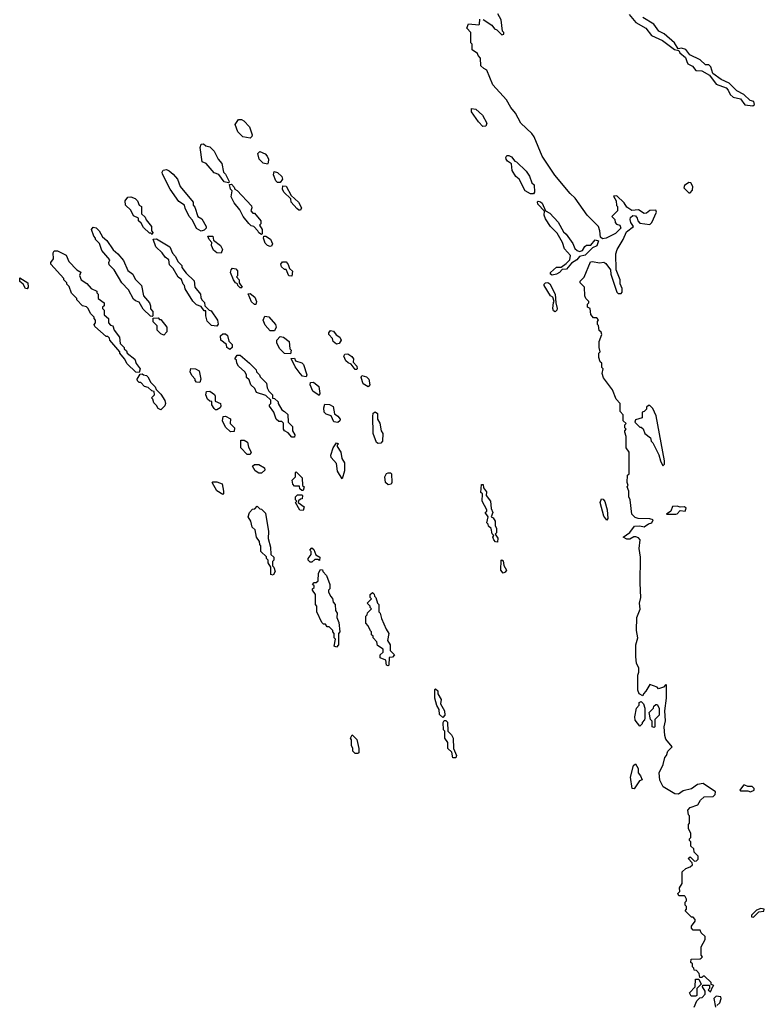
# Model space of a CAD drawing. Extents: x 2701205 to 2963787, y 496209 to 720276.
# Tile 118 of 154: x 2795373 to 2800550, y 703964 to 710815. Entities that reach past the tile are written whole.
import ezdxf

# ---------------------------------------------------------------- set-up
doc = ezdxf.new("R2010")
doc.units = 0

msp = doc.modelspace()

# ---------------------------------------------------------------- linework, layer by layer
at = {"layer": '0CON05XD'}
for points in [[(2798595, 710817.5), (2798656.4, 710776.4), (2798675, 710752.5), (2798690, 710745), (2798725, 710710), (2798740, 710715), (2798740, 710725), (2798730, 710735), (2798720, 710815), (2798697.5, 710855)], [(2799610.3, 710850.3), (2799656.7, 710795), (2799726.9, 710756.9), (2799766.7, 710705), (2799841.2, 710671.2), (2799925, 710607.5), (2799955, 710600), (2799963.3, 710585), (2800002.3, 710552.3), (2800010.8, 710525), (2800017.3, 710507.3), (2800051.7, 710491.7), (2800075, 710461.2), (2800115, 710458.8), (2800168, 710428), (2800215, 710366.2), (2800285, 710340), (2800300, 710325), (2800313.3, 710295), (2800333.3, 710275), (2800385, 710263.3), (2800415, 710222.5), (2800470, 710215), (2800482.5, 710225), (2800476.7, 710245), (2800451.7, 710251.7), (2800407.5, 710295), (2800359.2, 710319.2), (2800305, 710373.3), (2800249.2, 710399.2), (2800191.2, 710441.2), (2800177.6, 710487.6), (2800165, 710501.2), (2800140.5, 710500.5), (2800105, 710536.2), (2800031.2, 710571.2), (2800005, 710608.8), (2799975, 710616.2), (2799951.7, 710611.7), (2799926.7, 710655), (2799855, 710716), (2799815.8, 710735.8), (2799781.2, 710785), (2799705, 710830)], [(2799401.7, 708651.7), (2799397, 708687), (2799390, 708695), (2799390, 708715), (2799397, 708727), (2799385, 708740), (2799361.7, 708741.7), (2799343, 708763), (2799340, 708805), (2799320, 708815), (2799320, 708835), (2799330, 708845), (2799330, 708855), (2799310, 708875), (2799303, 708893), (2799300, 708955), (2799270, 708985), (2799270, 708995), (2799297, 709023), (2799340.7, 709129.3), (2799355, 709132.5), (2799405, 709122.5), (2799435, 709127.5), (2799449.3, 709119.3), (2799480, 709075), (2799482.5, 709045), (2799525, 708920), (2799535, 708910), (2799555, 708910), (2799561.7, 708918.3), (2799562.5, 708945), (2799548.3, 708978.3), (2799547.5, 709005), (2799520, 709075), (2799517.5, 709185), (2799527.5, 709215), (2799570, 709285), (2799591.7, 709338.3), (2799640, 709375), (2799623, 709403), (2799616.7, 709425), (2799620.5, 709439.5), (2799635, 709453.3), (2799655, 709450), (2799666.7, 709435), (2799670, 709415), (2799685, 709400), (2799755, 709390), (2799767, 709403), (2799800, 709475), (2799795, 709490), (2799755, 709486.7), (2799730.7, 709469.3), (2799715, 709466.7), (2799675, 709492.5), (2799628.3, 709488.3), (2799595, 709510), (2799575, 709540), (2799525, 709590), (2799501.7, 709588.3), (2799520, 709555), (2799523, 709523), (2799530, 709515), (2799530, 709485), (2799490, 709445), (2799510, 709425), (2799513, 709403), (2799521.7, 709391.7), (2799546.4, 709386.4), (2799552.5, 709365), (2799515, 709327.5), (2799450, 709295), (2799425, 709291.2), (2799411.2, 709301.2), (2799407.5, 709345), (2799397.5, 709375), (2799317.5, 709455), (2799234.1, 709574.1), (2799200, 709605), (2799093.9, 709733.9), (2799006.7, 709865), (2798950.7, 710000.7), (2798935, 710022.5), (2798857.5, 710095), (2798820, 710165), (2798787.5, 710205), (2798758.3, 710258.3), (2798661.7, 710361.7), (2798620, 710465), (2798600, 710475), (2798580, 710495), (2798577, 710547), (2798560, 710565), (2798555, 710580), (2798520, 710605), (2798520, 710645), (2798510, 710655), (2798510, 710725), (2798482.5, 710755), (2798493, 710787), (2798565, 710780), (2798570, 710785), (2798571.7, 710818.3)], [(2798593, 710073), (2798562, 710105), (2798514, 710175), (2798514, 710196), (2798545, 710193.3), (2798591.2, 710151.2), (2798621.2, 710095), (2798615, 710073.3), (2798593, 710073)], [(2796975, 709990), (2796925, 710000), (2796890, 710035), (2796872.5, 710085), (2796895, 710120), (2796915, 710120), (2796930.7, 710110.7), (2796970.7, 710070.7), (2796990, 710015), (2796988.3, 710001.7), (2796975, 709990)], [(2796825, 709680), (2796795, 709687.5), (2796758.3, 709738.3), (2796725, 709750), (2796670, 709815), (2796642.5, 709825), (2796627.5, 709925), (2796635, 709950), (2796651.7, 709951.7), (2796668.3, 709938.3), (2796695, 709930), (2796725, 709900), (2796752.5, 709845), (2796777.5, 709815), (2796790, 709755), (2796805, 709740), (2796827.5, 709695), (2796830, 709685), (2796825, 709680)], [(2797095, 709810), (2797065, 709817.5), (2797037.5, 709845), (2797030, 709885), (2797043, 709897), (2797080.7, 709880.7), (2797093.3, 709865), (2797103.3, 709845), (2797101.7, 709818.3), (2797095, 709810)], [(2798945, 709602.5), (2798925, 709602.5), (2798887.5, 709625), (2798846, 709706), (2798822.9, 709722.9), (2798796.7, 709765), (2798792.5, 709812.5), (2798765, 709830), (2798756.2, 709845), (2798753.3, 709856.7), (2798760.7, 709869.3), (2798775, 709870), (2798791.7, 709861.7), (2798815, 709830), (2798826.4, 709826.4), (2798895, 709760), (2798916.7, 709726.7), (2798935, 709680), (2798950, 709665), (2798952.5, 709615), (2798945, 709602.5)], [(2796635, 709342.5), (2796603.3, 709363.3), (2796575, 709420), (2796552.5, 709445), (2796523, 709503), (2796520, 709525), (2796480.7, 709550.7), (2796420, 709635), (2796365, 709740), (2796363.3, 709755), (2796371.7, 709768.3), (2796395, 709772.5), (2796413.6, 709763.6), (2796439.3, 709739.3), (2796470, 709705), (2796490, 709655), (2796580, 709545), (2796580, 709525), (2796591.7, 709511.7), (2796612.5, 709445), (2796639.3, 709429.3), (2796670, 709375), (2796670, 709365), (2796655, 709350), (2796635, 709342.5)], [(2797185, 709682.5), (2797165, 709682.5), (2797153.9, 709693.9), (2797137.5, 709735), (2797141.7, 709758.3), (2797165, 709752.5), (2797196.7, 709725), (2797200, 709705), (2797185, 709682.5)], [(2797055, 709320), (2797035, 709332.5), (2797030, 709345), (2797000, 709375), (2796981.7, 709381.7), (2796966.1, 709396.1), (2796927.5, 709445), (2796903, 709493), (2796865, 709540), (2796843, 709583), (2796850, 709625), (2796840, 709635), (2796831.7, 709668.3), (2796845, 709670), (2796865, 709650), (2796870, 709635), (2796885, 709627.5), (2796985, 709520), (2796987.5, 709505), (2796980, 709485), (2796995, 709470), (2797005, 709470), (2797050, 709415), (2797050, 709395), (2797040, 709385), (2797060, 709355), (2797060, 709325), (2797055, 709320)], [(2797325, 709490), (2797315, 709490), (2797300.7, 709500.7), (2797260, 709545), (2797258.3, 709568.3), (2797210, 709615), (2797200, 709635), (2797201.7, 709658.3), (2797226.4, 709656.4), (2797261.7, 709591.7), (2797312.5, 709545), (2797332.5, 709505), (2797325, 709490)], [(2800035, 709610), (2800051.7, 709628.3), (2800052.5, 709655), (2800039.3, 709679.3), (2800025, 709682.5), (2799995, 709662.5), (2799990, 709645), (2800025, 709610), (2800035, 709610)], [(2796295, 709320), (2796285, 709330), (2796275, 709330), (2796235, 709370), (2796218.3, 709398.3), (2796200, 709415), (2796200, 709435), (2796165, 709450), (2796145, 709490), (2796110, 709525), (2796107.5, 709555), (2796125, 709580), (2796145, 709582.5), (2796175, 709570), (2796192.5, 709555), (2796203.6, 709523.6), (2796220, 709515), (2796220, 709465), (2796245, 709440), (2796251.7, 709421.7), (2796290, 709375), (2796290, 709345), (2796300, 709335), (2796295, 709320)], [(2799075, 709036.7), (2799062.5, 709045), (2799063.3, 709055), (2799105, 709092), (2799137, 709093), (2799171.7, 709118.3), (2799197.5, 709145), (2799202.5, 709175), (2799161.1, 709221.1), (2799146.2, 709265), (2799110.7, 709330.7), (2799063.3, 709375), (2799028.8, 709428.8), (2799018.8, 709455), (2799021.7, 709481.7), (2798975, 709532.5), (2798973.3, 709546.7), (2798978.3, 709551.7), (2798995, 709547.5), (2799005, 709537.5), (2799030, 709485), (2799059.5, 709469.5), (2799116.4, 709406.4), (2799155, 709340), (2799173.6, 709323.6), (2799218.3, 709258.3), (2799233.9, 709223.9), (2799249.3, 709209.3), (2799265, 709203.3), (2799285, 709210), (2799302.9, 709237.1), (2799315, 709246.2), (2799345, 709246.7), (2799375, 709282.5), (2799396.4, 709276.4), (2799385, 709241.2), (2799355, 709227.5), (2799305, 709177.5), (2799265, 709166.7), (2799246.8, 709143.2), (2799210, 709120), (2799175, 709078.8), (2799145, 709077.5), (2799126.2, 709055), (2799105, 709044), (2799075, 709036.7)], [(2796295, 708750), (2796281.7, 708751.7), (2796230.7, 708800.7), (2796205, 708850), (2796178.3, 708858.3), (2796165, 708870), (2796130, 708935), (2796083.6, 708983.6), (2796030, 709075), (2795995, 709110), (2795992.5, 709125), (2796000, 709145), (2795945, 709210), (2795927, 709257), (2795900, 709285), (2795900, 709295), (2795888.3, 709308.3), (2795873.3, 709355), (2795885, 709372.5), (2795905, 709367.5), (2795926.4, 709346.4), (2795950, 709305), (2795979.3, 709279.3), (2796023.6, 709213.6), (2796056.4, 709186.4), (2796095, 709140), (2796125, 709070), (2796160, 709045), (2796175, 709010), (2796220, 708965), (2796233, 708893), (2796276.1, 708846.1), (2796283.3, 708825), (2796282.5, 708802.5), (2796300, 708785), (2796300, 708755), (2796295, 708750)], [(2796745, 708682.5), (2796707.5, 708687.5), (2796677, 708717), (2796666.7, 708755), (2796668.3, 708788.3), (2796655, 708790), (2796635, 708820), (2796601.7, 708831.7), (2796577, 708857), (2796523, 708943), (2796520, 708965), (2796510, 708975), (2796498.3, 709008.3), (2796475, 709022.5), (2796440, 709085), (2796415, 709110), (2796410, 709145), (2796383.6, 709163.6), (2796363, 709193), (2796320, 709235), (2796301.7, 709288.3), (2796325, 709290), (2796417.5, 709235), (2796435, 709190), (2796455, 709170), (2796475, 709130), (2796500, 709105), (2796501.7, 709091.7), (2796531.7, 709051.7), (2796587, 708997), (2796590, 708955), (2796630, 708905), (2796633, 708883), (2796640, 708865), (2796657, 708847), (2796660, 708825), (2796690, 708795), (2796705, 708790), (2796747.5, 708725), (2796753, 708697), (2796745, 708682.5)], [(2796775, 709190), (2796745, 709192.5), (2796721.7, 709211.7), (2796707.5, 709245), (2796710, 709265), (2796690, 709285), (2796681.7, 709308.3), (2796715, 709310), (2796721.7, 709281.7), (2796770, 709245), (2796782.5, 709215), (2796775, 709190)], [(2797115, 709236.7), (2797095, 709243.3), (2797079.5, 709259.5), (2797067.5, 709295), (2797071.7, 709308.3), (2797085, 709310), (2797118, 709288), (2797130, 709255), (2797125, 709240), (2797115, 709236.7)], [(2796205, 708360), (2796181.7, 708361.7), (2796120.7, 708420.7), (2796102.5, 708455), (2796070, 708495), (2796070, 708505), (2796000, 708585), (2795998.3, 708598.3), (2795985, 708610), (2795975, 708610), (2795895, 708680), (2795890, 708695), (2795900, 708705), (2795900, 708725), (2795890, 708735), (2795890, 708745), (2795865, 708770), (2795850, 708805), (2795836.7, 708816.7), (2795810, 708825), (2795770, 708865), (2795770, 708875), (2795733, 708913), (2795718.3, 708958.3), (2795700, 708975), (2795700, 708985), (2795680, 709005), (2795680, 709015), (2795590, 709115), (2795590, 709125), (2795609.3, 709150.7), (2795607, 709193), (2795613.9, 709206.1), (2795636.4, 709206.4), (2795696.4, 709176.4), (2795715, 709132.5), (2795770, 709075), (2795798.3, 709058.3), (2795790, 709035), (2795800, 709005), (2795839.3, 708979.3), (2795870, 708945), (2795910, 708925), (2795910, 708915), (2795920, 708905), (2795920, 708875), (2795960, 708845), (2795960, 708825), (2795950, 708815), (2795950, 708805), (2795960, 708795), (2795961.7, 708761.7), (2795990, 708735), (2795990, 708705), (2796005, 708690), (2796020, 708685), (2796030, 708655), (2796067, 708607), (2796071.7, 708561.7), (2796100, 708535), (2796100, 708525), (2796115, 708510), (2796120, 708495), (2796173.6, 708453.6), (2796183, 708423), (2796210, 708385), (2796205, 708360)], [(2796915, 708950), (2796905, 708950), (2796890, 708965), (2796888.3, 708978.3), (2796873.6, 708983.6), (2796860, 709005), (2796840, 709055), (2796842.5, 709075), (2796853, 709087), (2796875, 709082.5), (2796887, 709067), (2796887.5, 709032.5), (2796880, 709025), (2796900, 709005), (2796900, 708985), (2796920, 708955), (2796915, 708950)], [(2797265, 709030), (2797244, 709034), (2797226.4, 709076.4), (2797215, 709077.5), (2797193.3, 709095), (2797190, 709115), (2797199.3, 709130.7), (2797225, 709130), (2797240.7, 709110.7), (2797250, 709085), (2797270, 709065), (2797265, 709030)], [(2795425, 708942.5), (2795413.3, 708945), (2795397.5, 708975), (2795373.4, 708993.4), (2795375, 709020), (2795430, 708985), (2795432.5, 708955), (2795425, 708942.5)], [(2799095, 708782.5), (2799085, 708790), (2799080, 708805), (2799083.6, 708846.4), (2799090, 708855), (2799080, 708885), (2799064.2, 708894.2), (2799020, 708965), (2799020, 708975), (2799030, 708985), (2799045, 708986.2), (2799058.1, 708978.1), (2799096.4, 708906.4), (2799100, 708845), (2799110, 708805), (2799107, 708793), (2799095, 708782.5)], [(2797015, 708832.5), (2797005, 708832.5), (2796985, 708852.5), (2796961.7, 708908.3), (2796975, 708910), (2797007.5, 708885), (2797020, 708855), (2797015, 708832.5)], [(2796375, 708620), (2796355, 708630), (2796330, 708655), (2796330, 708685), (2796301.7, 708711.7), (2796301.7, 708738.3), (2796335, 708740), (2796345, 708730), (2796355, 708730), (2796396.1, 708676.1), (2796397, 708643), (2796375, 708620)], [(2797145, 708650), (2797115, 708650), (2797079.3, 708689.3), (2797066.7, 708725), (2797077.5, 708752.5), (2797105, 708746.7), (2797152.5, 708695), (2797157.5, 708675), (2797145, 708650)], [(2796835, 708520), (2796812.5, 708535), (2796810, 708555), (2796772.5, 708585), (2796770, 708615), (2796785, 708630), (2796805, 708630), (2796818.3, 708618.3), (2796828.3, 708578.3), (2796850, 708555), (2796850, 708535), (2796835, 708520)], [(2797255, 708490), (2797215, 708492.5), (2797182.5, 708525), (2797160, 708565), (2797160, 708585), (2797185, 708610), (2797207, 708607), (2797247.5, 708575), (2797252.5, 708525), (2797260, 708515), (2797255, 708490)], [(2797575, 708557.5), (2797552.5, 708575), (2797547, 708597), (2797522.5, 708625), (2797523, 708637), (2797535, 708652.5), (2797555, 708647.5), (2797573.3, 708623.3), (2797600, 708605), (2797607.5, 708585), (2797595, 708562.5), (2797575, 708557.5)], [(2800062.5, 703945), (2800081.7, 703988.3), (2800101.7, 704008.3), (2800118.3, 704011.7), (2800140, 704035), (2800140, 704055), (2800120, 704085), (2800121.7, 704098.3), (2800168.3, 704098.3), (2800170, 704075), (2800160, 704065), (2800175, 704050), (2800191.7, 704088.3), (2800200, 704095), (2800181.7, 704101.7), (2800180, 704115), (2800135, 704160), (2800125, 704160), (2800115, 704150), (2800101.7, 704151.7), (2800098.3, 704178.3), (2800078.3, 704198.3), (2800061.7, 704201.7), (2800060, 704215), (2800050, 704225), (2800050, 704245), (2800040, 704255), (2800041.7, 704278.3), (2800105, 704280), (2800110, 704285), (2800120, 704295), (2800110, 704305), (2800110, 704365), (2800140, 704415), (2800140, 704435), (2800111.7, 704461.7), (2800105, 704480), (2800055, 704480), (2800043, 704493), (2800043, 704507), (2800068.3, 704541.7), (2800070, 704555), (2800055, 704570), (2800045, 704570), (2800000, 704615), (2800010, 704625), (2800010, 704645), (2800000, 704655), (2800000, 704675), (2800010, 704685), (2800010, 704695), (2800000, 704715), (2799995, 704720), (2799955, 704720), (2799950, 704735), (2799961.7, 704748.3), (2799960, 704775), (2799980, 704805), (2799980, 704885), (2800005, 704910), (2800035, 704920), (2800050, 704935), (2800048.3, 704948.3), (2800021.7, 704978.3), (2800035, 704990), (2800065, 704960), (2800078.3, 704961.7), (2800090, 704975), (2800090, 704995), (2800061.7, 705021.7), (2800060, 705045), (2800040, 705065), (2800040, 705095), (2800030, 705105), (2800030, 705115), (2800040, 705125), (2800040, 705155), (2800022.5, 705185), (2800022.5, 705215), (2800030, 705225), (2800030, 705275), (2800023, 705283), (2800017.5, 705315), (2800035, 705332.5), (2800088.3, 705351.7), (2800107.5, 705385), (2800132.3, 705407.7), (2800195, 705410), (2800207.5, 705425), (2800211.7, 705441.7), (2800125, 705500), (2800085, 705492.5), (2800045, 705463.3), (2799985, 705450), (2799953.6, 705426.4), (2799928.3, 705428.3), (2799847, 705477), (2799823, 705523), (2799820, 705575), (2799847, 705633), (2799858.3, 705681.7), (2799870, 705695), (2799880, 705725), (2799910, 705755), (2799865, 705810), (2799857.5, 705835), (2799853.3, 705895), (2799863, 705937), (2799857.5, 706005), (2799870, 706095), (2799870, 706185), (2799865, 706190), (2799848.3, 706171.7), (2799815, 706160), (2799805, 706170), (2799755, 706190), (2799727, 706143), (2799710, 706125), (2799705, 706110), (2799680, 706125), (2799670.7, 706150.7), (2799670, 706255), (2799677.5, 706275), (2799677.5, 706305), (2799662.5, 706335), (2799657.5, 706385), (2799657.5, 706465), (2799670, 706515), (2799662.5, 706565), (2799663.3, 706655), (2799686.4, 706713.6), (2799683.3, 706755), (2799692.5, 706795), (2799686.2, 706895), (2799690, 707075), (2799680, 707135), (2799687.5, 707195), (2799675, 707210), (2799656.4, 707216.4), (2799643.6, 707216.4), (2799615, 707200), (2799595, 707200), (2799570, 707215), (2799615, 707246.7), (2799648.8, 707291.2), (2799685, 707294.2), (2799715, 707286.2), (2799745, 707308), (2799767.5, 707315), (2799777.5, 707335), (2799755, 707341.2), (2799673.6, 707343.6), (2799651.7, 707351.7), (2799630, 707375), (2799617.5, 707475), (2799607.5, 707495), (2799607.5, 707535), (2799597.5, 707565), (2799602.5, 707575), (2799597.5, 707595), (2799600, 707645), (2799610, 707655), (2799610, 707805), (2799590, 707835), (2799590, 707915), (2799580, 707945), (2799580, 707955), (2799590, 707965), (2799580, 707975), (2799580, 707995), (2799590, 708005), (2799570, 708025), (2799570, 708065), (2799548.3, 708088.3), (2799547.5, 708145), (2799520, 708175), (2799495, 708240), (2799433, 708323), (2799423, 708353), (2799430, 708385), (2799420, 708395), (2799420, 708425), (2799410, 708435), (2799400, 708465), (2799400, 708495), (2799410, 708505), (2799402.5, 708535), (2799402.5, 708575), (2799420, 708625), (2799415, 708640), (2799401.7, 708651.7)], [(2797285, 707910), (2797265, 707910), (2797240, 707940), (2797213.6, 707953.6), (2797207.5, 707965), (2797208.3, 708008.3), (2797195, 708020), (2797175, 708020), (2797156.4, 708036.4), (2797140, 708085), (2797110, 708125), (2797110, 708135), (2797120, 708145), (2797118.3, 708168.3), (2797085, 708200), (2797020.7, 708220.7), (2797008.3, 708248.3), (2796980, 708275), (2796968.3, 708308.3), (2796950, 708325), (2796950, 708345), (2796937.5, 708365), (2796893.6, 708403.6), (2796882.5, 708425), (2796880, 708445), (2796870, 708455), (2796885, 708480), (2796905, 708480), (2796970, 708425), (2797018.3, 708378.3), (2797020, 708365), (2797040, 708345), (2797045, 708330), (2797090, 708285), (2797093, 708253), (2797105, 708230), (2797130, 708205), (2797131.7, 708181.7), (2797145, 708180), (2797170, 708155), (2797170, 708145), (2797195, 708100), (2797215, 708090), (2797237, 708067), (2797240, 708015), (2797270, 707985), (2797270, 707955), (2797287, 707927), (2797285, 707910)], [(2797365, 708330), (2797340, 708335), (2797323.6, 708353.6), (2797289.3, 708399.3), (2797261.7, 708458.3), (2797285, 708460), (2797291.7, 708441.7), (2797335, 708426.7), (2797346.4, 708416.4), (2797370, 708345), (2797365, 708330)], [(2797715, 708380), (2797705, 708380), (2797677.5, 708417.5), (2797656.4, 708426.4), (2797641.7, 708441.7), (2797627.5, 708475), (2797633.3, 708486.7), (2797655, 708490), (2797682.3, 708472.3), (2797693.3, 708455), (2797692.5, 708432.5), (2797717.5, 708405), (2797720, 708385), (2797715, 708380)], [(2796625, 708290), (2796603.3, 708293.3), (2796592.5, 708305), (2796592.5, 708315), (2796569.3, 708339.3), (2796557.5, 708365), (2796563, 708387), (2796595, 708386.7), (2796620.7, 708370.7), (2796632.5, 708315), (2796625, 708290)], [(2796355, 708100), (2796335, 708110), (2796325, 708130), (2796305, 708150), (2796300, 708175), (2796290, 708185), (2796310, 708205), (2796308.3, 708228.3), (2796291.7, 708231.7), (2796267, 708257), (2796241.7, 708261.7), (2796215, 708290), (2796205, 708290), (2796191.7, 708301.7), (2796190, 708315), (2796211.7, 708348.3), (2796225, 708350), (2796233, 708343), (2796255, 708340), (2796265, 708330), (2796285, 708290), (2796315, 708260), (2796321.7, 708241.7), (2796355, 708210), (2796382.5, 708165), (2796387.5, 708145), (2796381.7, 708128.3), (2796355, 708100)], [(2797795, 708260), (2797761.7, 708281.7), (2797747.5, 708325), (2797751.7, 708338.3), (2797785, 708330), (2797800, 708315), (2797807.5, 708275), (2797795, 708260)], [(2797455, 708200), (2797411.2, 708231.2), (2797393.3, 708275), (2797395, 708290), (2797415, 708292.5), (2797453.6, 708263.6), (2797460, 708215), (2797455, 708200)], [(2796745, 708100), (2796735, 708100), (2796725, 708110), (2796710, 708135), (2796708.3, 708158.3), (2796695, 708160), (2796680, 708175), (2796667.5, 708205), (2796671.7, 708228.3), (2796695, 708230), (2796726.7, 708206.7), (2796732.5, 708195), (2796731.7, 708161.7), (2796770, 708145), (2796772.5, 708125), (2796766.7, 708113.3), (2796745, 708100)], [(2797585, 708012.5), (2797557, 708017), (2797538.3, 708058.3), (2797505, 708070), (2797490, 708085), (2797487.5, 708115), (2797495, 708140), (2797527, 708137), (2797553, 708123), (2797563, 708073), (2797585, 708057.5), (2797602.5, 708035), (2797600, 708025), (2797585, 708012.5)], [(2799845, 707710), (2799857, 707723), (2799856.7, 707745), (2799799.3, 708059.3), (2799775, 708110), (2799755, 708130), (2799745, 708130), (2799731.7, 708118.3), (2799730, 708105), (2799715, 708090), (2799700, 708085), (2799700, 708045), (2799655, 708030), (2799650, 708015), (2799685, 707980), (2799695, 707980), (2799708.3, 707968.3), (2799720, 707935), (2799760, 707905), (2799763, 707883), (2799775, 707870), (2799817, 707787), (2799827.5, 707745), (2799845, 707710)], [(2796838.3, 707948.3), (2796805, 707980), (2796782.5, 708025), (2796787, 708053), (2796805, 708057.5), (2796838.3, 708038.3), (2796837.5, 708005), (2796866.7, 707975), (2796865, 707950), (2796838.3, 707948.3)], [(2797865, 707866.7), (2797853.6, 707873.6), (2797830, 707935), (2797827.5, 708055), (2797831.7, 708078.3), (2797845, 708087.5), (2797860, 708075), (2797860, 708035), (2797877, 708007), (2797887.5, 707955), (2797897.5, 707935), (2797896.4, 707883.6), (2797885, 707867.5), (2797865, 707866.7)], [(2796975, 707790), (2796955, 707790), (2796910, 707835), (2796910, 707890), (2796935, 707890), (2796957.5, 707875), (2796965, 707840), (2796982.5, 707805), (2796975, 707790)], [(2797615, 707620), (2797583, 707673), (2797577, 707727), (2797538.3, 707768.3), (2797537.5, 707785), (2797552.5, 707835), (2797575, 707870), (2797590, 707865), (2797580, 707855), (2797580, 707845), (2797607, 707807), (2797613, 707763), (2797631.7, 707731.7), (2797632.5, 707675), (2797615, 707620)], [(2797055, 707660), (2797035, 707660), (2797010, 707675), (2796991.7, 707708.3), (2797005, 707720), (2797035, 707720), (2797076.4, 707696.4), (2797078.3, 707681.7), (2797055, 707660)], [(2797345, 707540), (2797335, 707540), (2797321.7, 707551.7), (2797318.3, 707568.3), (2797285, 707570), (2797273, 707583), (2797268.3, 707611.7), (2797290, 707635), (2797290, 707665), (2797295, 707670), (2797337, 707627), (2797340, 707575), (2797350, 707565), (2797345, 707540)], [(2797935, 707577.5), (2797917.5, 707595), (2797912.5, 707635), (2797923.6, 707656.4), (2797935, 707662.5), (2797951.7, 707661.7), (2797957.5, 707655), (2797960, 707595), (2797955, 707582.5), (2797935, 707577.5)], [(2796785, 707512.5), (2796745, 707537.5), (2796712.5, 707595), (2796715, 707600), (2796745, 707600), (2796780, 707585), (2796790, 707535), (2796790, 707515), (2796785, 707512.5)], [(2798695, 707180), (2798681.7, 707181.7), (2798670, 707195), (2798662.5, 707215), (2798670, 707225), (2798658.3, 707238.3), (2798650, 707275), (2798631.7, 707291.7), (2798630, 707305), (2798620, 707315), (2798630, 707355), (2798610, 707385), (2798620, 707395), (2798620, 707405), (2798587.5, 707465), (2798590, 707515), (2798580, 707525), (2798585, 707580), (2798595, 707580), (2798598.3, 707558.3), (2798619.3, 707529.3), (2798617.5, 707505), (2798646.2, 707465), (2798650, 707415), (2798662.5, 707385), (2798650, 707355), (2798665, 707350), (2798680, 707325), (2798680, 707295), (2798687.5, 707275), (2798687.5, 707245), (2798680, 707235), (2798697, 707207), (2798695, 707180)], [(2797345, 707400), (2797321.7, 707401.7), (2797290, 707455), (2797300, 707465), (2797290, 707475), (2797290, 707495), (2797305, 707510), (2797335, 707510), (2797340, 707505), (2797338.3, 707481.7), (2797325, 707480), (2797311.7, 707468.3), (2797310, 707455), (2797350, 707425), (2797345, 707400)], [(2797135, 706950), (2797120, 706955), (2797120, 707005), (2797100, 707035), (2797100, 707055), (2797090, 707065), (2797088.3, 707078.3), (2797050, 707115), (2797050, 707155), (2797043, 707163), (2797040, 707185), (2797020, 707215), (2797010, 707265), (2796990, 707285), (2796980, 707325), (2796962.5, 707355), (2796970, 707385), (2796991.7, 707408.3), (2797008.3, 707411.7), (2797025, 707430), (2797041.7, 707411.7), (2797055, 707410), (2797081.7, 707381.7), (2797102.5, 707255), (2797100, 707205), (2797117.5, 707145), (2797120, 707095), (2797140, 707075), (2797140, 707055), (2797130, 707045), (2797130, 707015), (2797140, 707005), (2797150, 706975), (2797135, 706950)], [(2799455, 707332.5), (2799435, 707360), (2799408.8, 707455), (2799418.3, 707481.7), (2799429.3, 707479.3), (2799441.7, 707461.7), (2799456.7, 707405), (2799462.5, 707345), (2799455, 707332.5)], [(2799935, 707373.8), (2799945, 707376.7), (2799965, 707400), (2800000, 707395), (2800007, 707417), (2799995, 707426.7), (2799965, 707422.5), (2799945, 707430), (2799911.7, 707428.3), (2799900, 707395), (2799870, 707375), (2799935, 707373.8)], [(2797405, 707040), (2797391.7, 707041.7), (2797380, 707055), (2797380, 707065), (2797400, 707095), (2797400, 707115), (2797390, 707125), (2797405, 707140), (2797418.3, 707128.3), (2797431.7, 707091.7), (2797460, 707075), (2797458.3, 707051.7), (2797445, 707060), (2797425, 707060), (2797405, 707040)], [(2798735, 706963.8), (2798718.8, 706985), (2798720, 707055), (2798725, 707057.5), (2798735, 707050), (2798738.3, 707018.3), (2798756.7, 706985), (2798749.5, 706970.5), (2798735, 706963.8)], [(2797575, 706450), (2797560, 706455), (2797570, 706505), (2797560, 706515), (2797560, 706545), (2797550, 706555), (2797550, 706565), (2797525, 706590), (2797511.7, 706591.7), (2797498.3, 706608.3), (2797485, 706610), (2797475, 706620), (2797440, 706695), (2797440, 706735), (2797430, 706745), (2797430, 706815), (2797410, 706845), (2797410, 706855), (2797420, 706865), (2797420, 706875), (2797410, 706885), (2797421.7, 706898.3), (2797435, 706900), (2797448.3, 706911.7), (2797450, 706965), (2797465, 706990), (2797478.3, 706988.3), (2797480, 706975), (2797507, 706947), (2797530, 706885), (2797530, 706855), (2797520, 706845), (2797520, 706835), (2797533, 706803), (2797547, 706787), (2797553, 706763), (2797567.5, 706745), (2797570, 706705), (2797580, 706685), (2797577.5, 706655), (2797591.7, 706621.7), (2797600, 706555), (2797590, 706545), (2797590, 706465), (2797575, 706450)], [(2797935, 706320), (2797922.5, 706325), (2797918.3, 706358.3), (2797880, 706375), (2797880, 706395), (2797900, 706415), (2797900, 706435), (2797861.7, 706461.7), (2797857, 706487), (2797830, 706515), (2797830, 706525), (2797820, 706535), (2797820, 706555), (2797811.7, 706561.7), (2797797, 706597), (2797780, 706615), (2797780, 706665), (2797790, 706675), (2797791.7, 706688.3), (2797820, 706715), (2797810, 706725), (2797810, 706735), (2797790, 706755), (2797820, 706785), (2797810, 706795), (2797810, 706815), (2797825, 706830), (2797838.3, 706818.3), (2797840, 706805), (2797850, 706795), (2797860, 706755), (2797870, 706745), (2797870, 706695), (2797880, 706685), (2797888.3, 706648.3), (2797920, 706575), (2797940, 706545), (2797930, 706495), (2797950, 706465), (2797950, 706425), (2797980, 706395), (2797965, 706380), (2797941.7, 706378.3), (2797940, 706325), (2797935, 706320)], [(2798315, 705960), (2798291.7, 705981.7), (2798290, 706015), (2798273, 706043), (2798260, 706095), (2798260, 706155), (2798265, 706160), (2798280, 706145), (2798280, 706125), (2798302.5, 706085), (2798300, 706055), (2798327.5, 706005), (2798330, 705975), (2798315, 705960)], [(2799685, 705900), (2799651.7, 705941.7), (2799650, 705965), (2799662.5, 706025), (2799680, 706045), (2799680, 706065), (2799695, 706070), (2799710, 706055), (2799720, 706025), (2799720, 705955), (2799717, 705943), (2799700, 705925), (2799700, 705915), (2799685, 705900)], [(2799785, 705890), (2799770, 705895), (2799770, 705935), (2799760, 705945), (2799750, 705995), (2799780, 706025), (2799781.7, 706038.3), (2799795, 706050), (2799805, 706050), (2799820, 706025), (2799820, 705975), (2799790, 705945), (2799790, 705895), (2799785, 705890)], [(2798405, 705680), (2798385, 705680), (2798378.3, 705718.3), (2798350, 705745), (2798350, 705785), (2798330, 705815), (2798330, 705865), (2798320, 705875), (2798317.5, 705925), (2798325, 705940), (2798335, 705940), (2798347, 705927), (2798350, 705865), (2798375, 705840), (2798386.7, 705815), (2798390, 705745), (2798410, 705695), (2798405, 705680)], [(2797725, 705710), (2797705, 705710), (2797690, 705725), (2797690, 705745), (2797680, 705765), (2797680, 705805), (2797672.5, 705815), (2797685, 705840), (2797717, 705807), (2797730, 705745), (2797730, 705715), (2797725, 705710)], [(2799645, 705462.5), (2799632.5, 705465), (2799620, 705545), (2799640, 705625), (2799655, 705637.5), (2799672.5, 705605), (2799672.5, 705575), (2799690, 705555), (2799700, 705525), (2799681.7, 705518.3), (2799645, 705462.5)], [(2800455, 705442.5), (2800480, 705455), (2800480, 705465), (2800465, 705480), (2800435, 705480), (2800415, 705490), (2800405, 705490), (2800380, 705455), (2800385, 705450), (2800435, 705450), (2800455, 705442.5)], [(2800475, 704570), (2800511.7, 704608.3), (2800547, 704613), (2800550, 704625), (2800525, 704630), (2800495, 704620), (2800460, 704585), (2800461.7, 704571.7), (2800475, 704570)], [(2800075, 704020), (2800041.7, 704021.7), (2800030, 704045), (2800070, 704085), (2800071.7, 704138.3), (2800095, 704140), (2800110, 704105), (2800080, 704075), (2800080, 704025), (2800075, 704020)], [(2800220, 703955), (2800240, 703975), (2800250, 704005), (2800247, 704017), (2800215, 704020), (2800200, 704005), (2800210, 703945)]]:
    msp.add_lwpolyline(points, dxfattribs=at)

doc.saveas('drawing.dxf')
